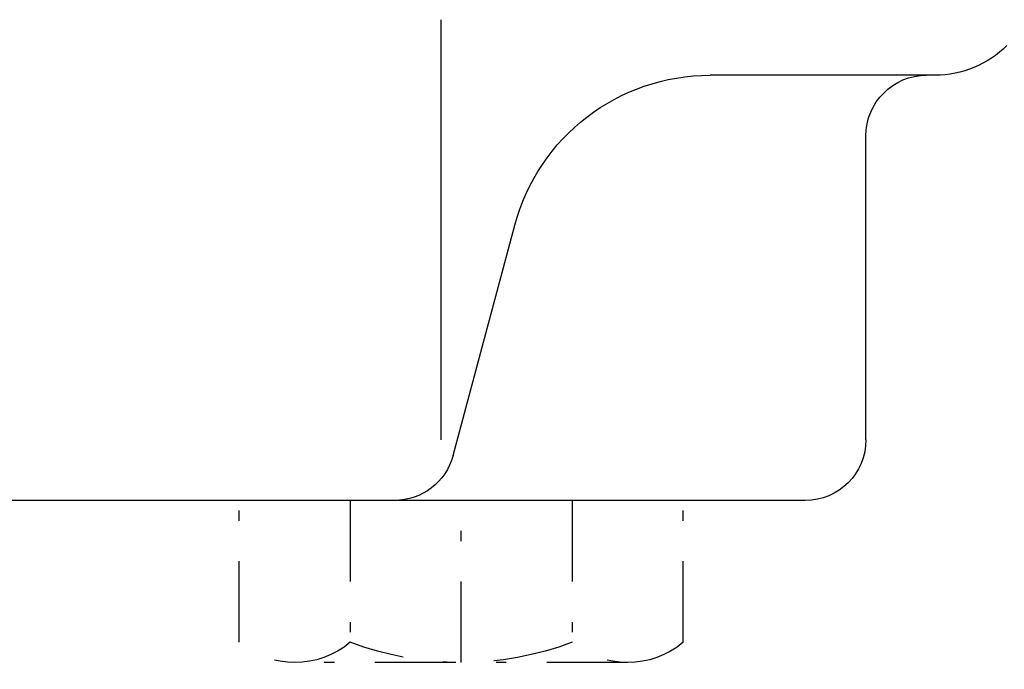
# Model space of a CAD drawing. Extents: x 34439 to 126910, y -74890 to 17912.
# Tile 194 of 256: x 94660 to 94685, y -37307 to -37291. Entities that reach past the tile are written whole.
import ezdxf

# ---------------------------------------------------------------- set-up
doc = ezdxf.new("R2010")
doc.units = 0
doc.header["$MEASUREMENT"] = 0
doc.linetypes.add('DASHDOT', pattern=[8.5, 4, -2, 0.5, -2])
for name, color, linetype in [('LC-002-002-----0', 2, 'DASHDOT'), ('LC-007-002-----0', 1, 'Continuous'), ('LC-009-002-----0', 1, 'Continuous'), ('LC-010-002-----0', 1, 'Continuous')]:
    doc.layers.add(name, color=color, linetype=linetype)

# ---------------------------------------------------------------- blocks, each defined once
blk = doc.blocks.new('kdk dn40 pn50')
at = {"layer": 'LC-002-002-----0', "color": 1}
for p, q in [((-15.47, -78), (-15.47, -71)), ((-9.985, -71), (-9.985, -78)), ((0.985, -71), (0.985, -78)), ((6.47, -78), (6.47, -71)), ((-12.727, -79), (3.727, -79))]:
    blk.add_line(p, q, dxfattribs=at)
for centre, radius, start, end in [((-12.727, -74.74), 4.26, 229.932, 310.068), ((-4.5, -63.458), 15.542, 249.3345, 290.6655), ((3.727, -74.74), 4.26, 229.932, 310.068)]:
    blk.add_arc(centre, radius, start, end, dxfattribs=at)
at = {"layer": 'LC-007-002-----0'}
for p, q in [((-3.5, -68), (-3.5, -47.259)), ((-27.929, -50), (-16.8, -50)), ((-24.5, -68), (-24.5, -53)), ((-21.5, -71), (42.5, -71))]:
    blk.add_line(p, q, dxfattribs=at)
for centre, radius, start, end in [((-27.929, -45), 5, 225, 270), ((-27.5, -53), 3, 0, 90), ((-21.5, -68), 3, 180, 270)]:
    blk.add_arc(centre, radius, start, end, dxfattribs=at)
at = {"layer": 'LC-009-002-----0'}
blk.add_line((-4.096, -68.776), (-7.141, -57.412), dxfattribs=at)
for centre, radius, start, end in [((-16.8, -60), 10, 15, 90), ((-1.198, -68), 3, 195, 270)]:
    blk.add_arc(centre, radius, start, end, dxfattribs=at)
at = {"layer": 'LC-010-002-----0', "color": 2, "linetype": 'DASHDOT'}
blk.add_line((-4.5, -79), (-4.5, -71), dxfattribs=at)

msp = doc.modelspace()

# ---------------------------------------------------------------- block references
at = {"linetype": 'Continuous', "xscale": -0.5, "yscale": 0.5, "zscale": 2}
msp.add_blockref('kdk dn40 pn50', (94668.889, -37267.324), dxfattribs=at)

doc.saveas('drawing.dxf')
